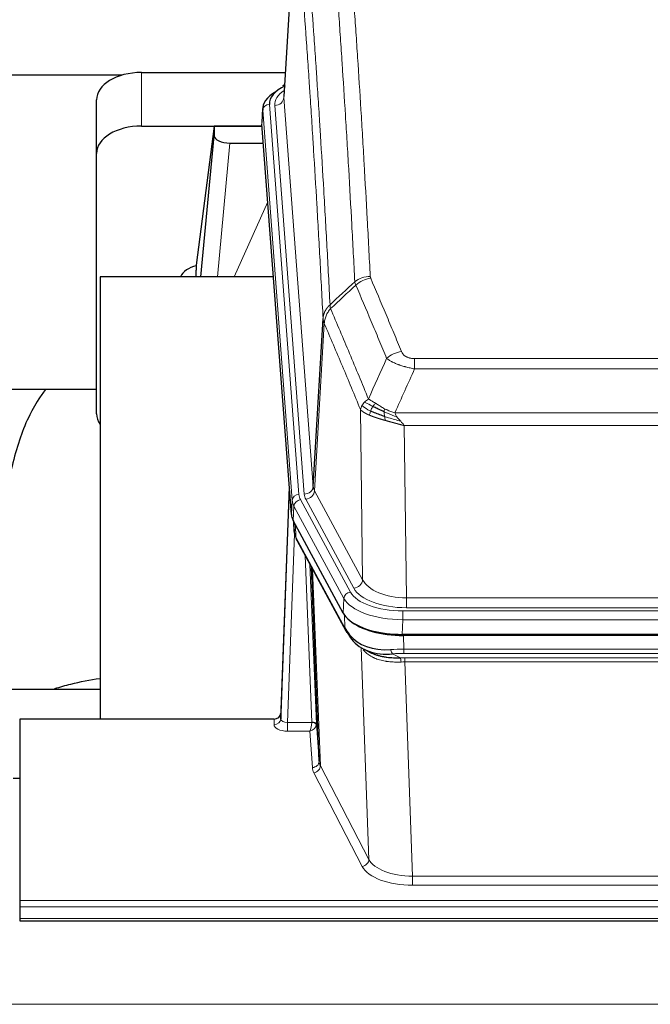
# Model space of a CAD drawing. Header units: inches. Extents: x 0 to 23760, y -13 to 16800.
# Tile 127 of 256: x 5493 to 5773, y 13694 to 14131. Entities that reach past the tile are written whole.
import ezdxf

# ---------------------------------------------------------------- set-up
doc = ezdxf.new("R2010")
doc.units = ezdxf.units.IN
doc.layers.add('1', color=7, linetype='Continuous', true_color=0xffffff)
doc.layers.add('254', color=7, linetype='Continuous', true_color=0xffffff)
doc.styles.add('latin_extended', font='simplex.shx')
doc.dimstyles.get("Standard").update_dxf_attribs({"dimtxt": 0.18, "dimasz": 0.18, "dimexe": 0.18, "dimexo": 0.0625, "dimgap": 0.09, "dimtad": 0, "dimtih": 1, "dimtoh": 1, "dimdec": 4, "dimzin": 0, "dimdsep": 46, "dimtxsty": 'Standard', "dimcen": 0.09, "dimadec": 0, "dimazin": 0, "dimtfac": 1, "dimtdec": 4, "dimtofl": 0, "dimtmove": 0, "dimatfit": 3, "dimfxl": 1, "dimtolj": 1, "dimtzin": 0, "dimarcsym": 0})

# ---------------------------------------------------------------- blocks, each defined once
blk = doc.blocks.new('_U5')
at = {"layer": '254', "color": 3, "linetype": 'Continuous', "lineweight": 13, "transparency": 16777216}
for p, q in [((8914, 13844.79), (8914, 9822.41)), ((1028.02, 13489.8), (1028.02, 9822.41)), ((1168.02, 9862.41), (8774, 9862.41))]:
    blk.add_line(p, q, dxfattribs=at)
at = {"layer": '254', "color": 3, "transparency": 16777216}
for points in [[(1168.02, 9885.74), (1168.02, 9839.07), (1028.02, 9862.41)], [(8774, 9839.07), (8774, 9885.74), (8914, 9862.41)]]:
    blk.add_solid(points, dxfattribs=at)
at = {"layer": 'Defpoints', "color": 0, "transparency": 16777216}
for p in [(8914, 13884.79), (1028.02, 13529.8), (8914, 9862.41)]:
    blk.add_point(p, dxfattribs=at)
at = {"layer": '254', "color": 2, "lineweight": 13, "transparency": 16777216, "insert": (4727.68, 10072.41), "char_height": 140, "attachment_point": 1, "style": 'latin_extended'}
blk.add_mtext('\\A1;7886', dxfattribs=at)

msp = doc.modelspace()

# ---------------------------------------------------------------- linework, layer by layer
at = {"layer": '1', "color": 2, "linetype": 'Continuous', "lineweight": 25}
for p, q in [((5615.617, 14185.9), (5610.233, 14097.061)), ((5547.055, 14107.66), (5610.877, 14107.66)), ((5538.362, 14106.455), (5371.262, 14106.455)), ((5610.545, 14102.204), (5609.601, 14101.768)), ((5527.055, 14071.684), (5527.055, 14095.486)), ((5600.854, 14091.71), (5600.473, 14085.428)), ((5547.055, 14083.858), (5600.541, 14083.858)), ((5579.365, 14083.768), (5571.317, 14021.983)), ((5600.548, 14083.768), (5579.365, 14083.768)), ((5579.365, 14083.768), (5579.365, 14079.537)), ((5613.597, 13911.191), (5600.479, 14084.645)), ((5573.454, 14016.881), (5579.365, 14079.537)), ((5586.338, 14076.317), (5601.109, 14076.317)), ((5527.055, 13956.03), (5527.055, 14071.684)), ((5571.316, 14021.976), (5571.317, 14021.983)), ((5571.316, 14021.976), (5571.316, 14019.791)), ((5605.605, 14016.88), (5528.661, 14016.88)), ((5528.661, 14016.88), (5528.661, 13820.313)), ((5623.304, 13923.713), (5627.68, 13998.389)), ((5527.015, 13966.802), (5456.679, 13966.802)), ((5612.66, 13923.572), (5608.903, 13822.934)), ((5608.892, 13820.397), (5612.58, 13919.179)), ((5636.636, 13867.399), (5614.381, 13908.614)), ((5614.509, 13908.377), (5614.872, 13903.575)), ((5614.866, 13903.688), (5614.695, 13908.032)), ((5614.866, 13903.688), (5614.872, 13903.575)), ((5616.01, 13899.779), (5637.757, 13859.504)), ((5625.917, 13801.568), (5622.489, 13887.779)), ((5879.204, 13857.961), (5662.798, 13857.961)), ((5878.613, 13857.479), (5663.389, 13857.479)), ((5645.899, 13851.327), (5648.642, 13849.941)), ((5456.664, 13833.652), (5528.661, 13833.652)), ((5608.903, 13822.934), (5608.892, 13820.397)), ((5493.001, 13820.312), (5493.001, 13739.677)), ((5605.904, 13820.312), (5493.001, 13820.312)), ((5624.688, 13818.186), (5625.917, 13801.568)), ((5490.001, 13794.114), (5493.001, 13794.114)), ((5493.001, 13739.677), (5493.001, 13736.943)), ((5493.001, 13736.943), (5493.001, 13731.695)), ((5493.001, 13731.695), (5493.001, 13730.68)), ((5493.001, 13730.68), (6050.001, 13730.68))]:
    msp.add_line(p, q, dxfattribs=at)
at = {"layer": '1', "color": 110, "linetype": 'Continuous', "lineweight": 13}
for p, q in [((5615.485, 14183.075), (5610.237, 14096.486)), ((5547.055, 14083.858), (5547.055, 14107.66)), ((5610.237, 14096.486), (5623.304, 13923.713)), ((5600.86, 14090.924), (5600.479, 14084.645)), ((5613.97, 13917.564), (5600.86, 14090.924)), ((5603.854, 14093.494), (5616.964, 13920.134)), ((5606.245, 14093.059), (5619.312, 13920.286)), ((5586.338, 14076.317), (5580.731, 14016.881)), ((5588.143, 14016.881), (5603.084, 14050.196)), ((5628.237, 13996.055), (5623.885, 13921.803)), ((5668.33, 13980.508), (5873.672, 13980.508)), ((5668.33, 13975.945), (5668.33, 13980.508)), ((5873.672, 13975.945), (5668.33, 13975.945)), ((5645.237, 13882.26), (5644.279, 13957.911)), ((5659.598, 13956.465), (5882.404, 13956.465)), ((5878.291, 13950.721), (5663.711, 13950.721)), ((5663.711, 13950.721), (5664.68, 13874.225)), ((5623.885, 13921.803), (5645.237, 13882.26)), ((5613.597, 13911.191), (5613.97, 13917.564)), ((5614.755, 13914.986), (5614.381, 13908.614)), ((5636.929, 13873.921), (5614.755, 13914.986)), ((5617.662, 13917.843), (5639.836, 13876.777)), ((5641.361, 13878.452), (5620.009, 13917.995)), ((5614.512, 13908.372), (5614.866, 13903.688)), ((5615.433, 13906.667), (5615.651, 13901.109)), ((5615.016, 13902.717), (5611.885, 13818.865)), ((5615.651, 13901.109), (5637.398, 13860.834)), ((5622.691, 13818.952), (5619.668, 13893.004)), ((5621.795, 13889.064), (5624.688, 13818.186)), ((5623.035, 13886.769), (5626.502, 13799.558)), ((5636.636, 13867.399), (5636.929, 13873.921)), ((5664.68, 13874.225), (5877.323, 13874.225)), ((5664.68, 13869.811), (5664.68, 13874.225)), ((5637.398, 13860.834), (5637.222, 13866.469)), ((5663.091, 13868.387), (5878.911, 13868.387)), ((5663.091, 13864.482), (5663.091, 13868.387)), ((5877.323, 13869.811), (5664.68, 13869.811)), ((5663.091, 13864.482), (5662.798, 13857.961)), ((5878.911, 13864.482), (5663.091, 13864.482)), ((5663.389, 13857.479), (5663.58, 13851.388)), ((5647.987, 13757.943), (5644.552, 13852.083)), ((5658.556, 13849.294), (5662.01, 13847.549)), ((5663.58, 13851.388), (5878.422, 13851.388)), ((5663.58, 13849.523), (5663.58, 13851.388)), ((5878.422, 13849.523), (5663.58, 13849.523)), ((5663.922, 13845.715), (5663.922, 13847.58)), ((5663.922, 13847.58), (5878.08, 13847.58)), ((5663.922, 13845.715), (5667.396, 13750.539)), ((5878.08, 13845.715), (5663.922, 13845.715)), ((5605.894, 13817.864), (5605.904, 13820.312)), ((5611.885, 13818.865), (5611.885, 13814.95)), ((5611.885, 13818.865), (5622.69, 13818.865)), ((5611.885, 13814.95), (5621.727, 13814.95)), ((5622.92, 13798.801), (5621.727, 13814.95)), ((5645.079, 13754.88), (5623.594, 13796.495)), ((5626.502, 13799.558), (5647.987, 13757.943)), ((5667.396, 13750.539), (5874.606, 13750.539)), ((5667.396, 13750.539), (5667.396, 13746.438)), ((5874.606, 13746.438), (5667.396, 13746.438)), ((5493.001, 13739.677), (6050.001, 13739.677)), ((5493.001, 13736.943), (6050.001, 13736.943)), ((5493.001, 13731.695), (6050.001, 13731.695)), ((2938.501, 13693.566), (7695.501, 13693.566))]:
    msp.add_line(p, q, dxfattribs=at)
at = {"layer": '1', "color": 2, "linetype": 'Continuous', "lineweight": 25}
for centre, major_axis, ratio, start_param, end_param in [((5547.055, 14095.486), (-20, 0), 0.608706, 4.712389, 6.2831853), ((5627.873, 14091.207), (-27.03, 0.194), 0.4633579, 5.618257, 6.3212481), ((5627.873, 14093.868), (-24.034, 0.016), 0.461198, 5.4992389, 6.318352), ((5610.859, 14099.044), (1.258, -2.724), 0.6272114, 2.6666598, 3.1415983), ((5547.055, 14071.684), (-20, 0), 0.608706, 4.712389, 6.2831853), ((5586.392, 14079.562), (7.027, 0.031), 0.4617281, 3.1395348, 4.7027345), ((5574.195, 14014.802), (-10.208, 0), 0.7029015, 4.9983373, 5.9892938), ((5574.195, 13823.411), (-10.152, 515.131), 0.0020796, 5.0973621, 5.1034662), ((5547.055, 13956.03), (-20, 0), 0.608706, 0, 0.4035719), ((5640.617, 13911.63), (27.037, 0.006), 0.4611335, 3.1763491, 3.3855005), ((5642.661, 13883.9), (-27.174, 22.247), 0.2659531, 0.2482946, 0.2802748), ((5641.51, 13913.176), (26.161, 11.46), 0.4493681, 3.0159633, 3.1613144), ((5619.364, 13902), (3.584, 1.776), 0.8816114, 2.7716102, 3.1419462), ((5662.856, 13870.445), (27.023, 0.034), 0.4619935, 3.3853572, 3.670307), ((5663.415, 13869.954), (27.01, 0.015), 0.4618579, 3.6271853, 4.7111791), ((5662.856, 13870.445), (27.023, 0.034), 0.4619935, 3.670307, 4.7096668), ((5664.23, 13843.954), (-27.355, 20.182), 0.1876908, 0.3765826, 0.5974134), ((5641.277, 13861.404), (3.52, 1.9), 0.8606628, 3.1415888, 3.5094104), ((5661.534, 13841.092), (-23.434, 19.972), 0.1471226, 0.3626514, 0.5834823), ((5643.054, 13858.722), (3.195, 2.407), 0.6715965, 2.6043549, 3.391291), ((5663.327, 13872.772), (25.329, 12.681), 0.6929209, 3.2824386, 4.1662755), ((5663.327, 13872.772), (23.359, 16.381), 0.7286412, 3.1732971, 4.057134), ((5641.155, 13851.232), (-3.388, -2.127), 0.8041825, 3.1410453, 3.3164277), ((5605.904, 13823.025), (3, 0.002), 0.9042699, 4.7116987, 6.2488686)]:
    msp.add_ellipse(centre, major_axis=major_axis, ratio=ratio, start_param=start_param, end_param=end_param, dxfattribs=at)
at = {"layer": '1', "color": 110, "linetype": 'Continuous', "lineweight": 13}
for centre, major_axis, ratio, start_param, end_param in [((5630.265, 14093.433), (-24.034, 0.016), 0.461198, 5.6862399, 6.318352), ((5606.245, 14096.607), (3.989, 0.302), 0.8864705, 4.6454478, 6.1638843), ((5603.854, 14090.833), (2.991, 0.226), 0.8864705, 1.5038552, 3.0222916), ((5648.634, 14008.76), (-9.987, -0.512), 0.8285973, 4.6699673, 5.4273767), ((5648.822, 14007.968), (-9.188, -3.948), 0.8056434, 4.3791539, 5.1247913), ((5662.483, 13975.506), (-9.245, -3.812), 0.7933159, 4.3962573, 5.1392153), ((5619.312, 13923.834), (3.989, 0.302), 0.8864705, 4.6454478, 6.1638843), ((5643.33, 13924.224), (20.038, 0.241), 0.4621297, 3.1708089, 3.3799603), ((5612.58, 13917.026), (0.214, 6.443), 0.0117452, 0.5090713, 1.2305416), ((5615.579, 13919.088), (2.998, -0.112), 0.4302668, 3.1576572, 3.7226285), ((5616.964, 13917.473), (2.991, 0.226), 0.8864705, 1.5038552, 3.0222916), ((5640.983, 13920.524), (24.033, 0.005), 0.4611335, 3.1763491, 3.3855005), ((5643.33, 13920.676), (24.033, 0.005), 0.4611335, 3.1763491, 3.3855005), ((5620.009, 13921.543), (3.52, 1.9), 0.8606628, 4.2773553, 5.7957917), ((5640.983, 13917.863), (-27.028, 0.171), 0.4605352, 0.0378207, 0.2469722), ((5617.662, 13915.181), (2.64, 1.425), 0.8606628, 1.1357626, 2.6541991), ((5642.66, 13883.9), (-27.538, 20.422), 0.1820491, 0.3394773, 0.3714577), ((5619.53, 13901.679), (3.52, 1.9), 0.8606628, 2.7414655, 3.1415888), ((5641.361, 13882), (3.52, 1.9), 0.8606628, 4.2773553, 5.7957917), ((5664.6, 13884.832), (-20.002, 0.126), 0.5302672, 0.2567917, 1.5781041), ((5639.836, 13874.116), (2.64, 1.425), 0.8606628, 1.1357626, 2.6541991), ((5663.142, 13879.485), (24.02, 0.03), 0.4619935, 3.3853572, 4.7096668), ((5664.6, 13881.284), (-24.002, 0.049), 0.477994, 0.2537759, 1.5750883), ((5663.142, 13876.824), (-27.018, 0.111), 0.4567867, 0.246464, 1.5707737), ((5641.277, 13861.404), (3.52, 1.9), 0.8606628, 2.7414655, 3.1415888), ((5664.23, 13843.954), (-27.015, 0.091), 0.2751837, 4.7373543, 4.9581852), ((5658.556, 13853.13), (-0.368, 3.983), 0.2964475, 2.0527062, 2.8396422), ((5664.23, 13840.119), (-23.017, 0.318), 0.4083138, 4.7462544, 4.9670852), ((5664.712, 13837.768), (-24.025, 0.387), 0.4081206, 4.7518286, 4.8316761), ((5662.01, 13843.714), (0.131, -3.998), 0.1099517, 2.0830946, 2.8518059), ((5664.712, 13833.933), (-20.023, 0.877), 0.5868265, 4.777515, 4.8573626), ((5605.894, 13820.488), (-3, 0.013), 0.8746179, 1.5745081, 3.1116779), ((5611.897, 13820.488), (3.004, 0.138), 0.5390598, 3.1127167, 4.683513), ((5621.727, 13817.574), (0.506, 2.997), 0.2740591, 3.694004, 5.2037138), ((5621.691, 13818.92), (-1.001, 0.011), 0.903668, 3.0924533, 3.1882188), ((5622.69, 13818.004), (1.996, -0.13), 0.4297663, 0.0674602, 1.5988341), ((5622.691, 13818.091), (1.998, 0.082), 0.4302193, 0.0160628, 1.553239), ((5621.691, 13818.059), (2.996, 0.15), 0.884215, 6.1784613, 6.2742268), ((5611.897, 13817.864), (6.003, 0.008), 0.4854373, 3.1388974, 4.7096937), ((5621.727, 13817.574), (2.669, 1.608), 0.8008031, 4.262859, 5.7725688), ((5622.92, 13801.425), (-2.992, -0.221), 0.8740585, 1.5062672, 3.1117425), ((5645.92, 13801.823), (-20.016, 0.121), 0.4848834, 0.0387668, 0.248091), ((5645.92, 13799.199), (-23.014, 0.002), 0.4845187, 0.0358431, 0.2451673), ((5623.594, 13799.118), (-2.666, -1.376), 0.8484453, 1.1579292, 2.76165), ((5645.079, 13757.504), (-2.666, -1.376), 0.8484453, 1.1579292, 2.76165), ((5667.402, 13760.213), (-20.013, 0.104), 0.483363, 0.2476114, 1.5729934), ((5667.402, 13757.589), (23.012, 0.004), 0.4845836, 3.3866449, 4.7120269)]:
    msp.add_ellipse(centre, major_axis=major_axis, ratio=ratio, start_param=start_param, end_param=end_param, dxfattribs=at)
for points, knots in [([(5636.676, 14199.701), (5637.233, 14193.081), (5638.334, 14179.591), (5639.941, 14158.606), (5640.984, 14144.117), (5641.754, 14133.063), (5642.137, 14127.488), (5642.515, 14121.844), (5642.766, 14118.066), (5642.892, 14116.168), (5643.515, 14106.644), (5644.006, 14098.902), (5644.732, 14087.107), (5644.972, 14083.146), (5645.447, 14075.163), (5645.683, 14071.142), (5646.385, 14058.989), (5647.306, 14042.547), (5648.196, 14025.628), (5648.634, 14017.049)], [0, 0, 0, 0, 0.125, 0.25, 0.375, 0.375, 0.4375, 0.46875, 0.46875, 0.5, 0.5, 0.625, 0.625, 0.6875, 0.6875, 0.75, 0.75, 0.875, 1, 1, 1, 1]), ([(5641.767, 14014.673), (5641.328, 14023.242), (5640.437, 14040.14), (5639.515, 14056.563), (5638.812, 14068.702), (5638.576, 14072.718), (5638.099, 14080.691), (5637.859, 14084.648), (5637.133, 14096.43), (5636.641, 14104.162), (5636.017, 14113.676), (5635.891, 14115.57), (5635.64, 14119.345), (5635.261, 14124.982), (5634.878, 14130.55), (5634.106, 14141.592), (5633.062, 14156.064), (5631.453, 14177.024), (5630.351, 14190.499), (5629.792, 14197.111)], [0, 0, 0, 0, 0.125, 0.25, 0.25, 0.3125, 0.3125, 0.375, 0.375, 0.5, 0.5, 0.53125, 0.53125, 0.5625, 0.625, 0.625, 0.75, 0.875, 1, 1, 1, 1]), ([(5618.541, 14189.691), (5619.112, 14183), (5620.24, 14169.357), (5621.885, 14148.116), (5622.951, 14133.437), (5623.74, 14122.233), (5624.131, 14116.583), (5624.582, 14109.906), (5624.775, 14107.026), (5624.903, 14105.102), (5624.967, 14104.138), (5625.286, 14099.308), (5625.665, 14093.465), (5626.103, 14086.564), (5626.29, 14083.589), (5626.414, 14081.602), (5626.476, 14080.607), (5627.032, 14071.629), (5628.005, 14055.421), (5629.415, 14030.369), (5630.324, 14013.173), (5630.77, 14004.451)], [0, 0, 0, 0, 0.125, 0.25, 0.375, 0.375, 0.4375, 0.46875, 0.484375, 0.484375, 0.5, 0.5, 0.5625, 0.59375, 0.609375, 0.609375, 0.625, 0.625, 0.75, 0.875, 1, 1, 1, 1]), ([(5627.68, 13998.389), (5627.236, 14007.083), (5626.33, 14024.225), (5624.923, 14049.199), (5623.953, 14065.357), (5623.398, 14074.308), (5623.336, 14075.3), (5623.213, 14077.281), (5623.027, 14080.247), (5622.59, 14087.127), (5622.211, 14092.952), (5621.893, 14097.768), (5621.83, 14098.729), (5621.702, 14100.647), (5621.51, 14103.518), (5621.06, 14110.176), (5620.67, 14115.81), (5619.884, 14126.98), (5618.82, 14141.617), (5617.179, 14162.798), (5616.055, 14176.402), (5615.485, 14183.075)], [0, 0, 0, 0, 0.125, 0.25, 0.375, 0.375, 0.390625, 0.390625, 0.40625, 0.4375, 0.5, 0.5, 0.515625, 0.515625, 0.53125, 0.5625, 0.625, 0.625, 0.75, 0.875, 1, 1, 1, 1]), ([(5648.822, 14016.254), (5648.766, 14016.385), (5648.722, 14016.517), (5648.66, 14016.782), (5648.641, 14016.915), (5648.634, 14017.049)], [0, 0, 0, 0, 0.5, 0.5, 1, 1, 1, 1]), ([(5648.822, 14016.254), (5651.107, 14010.914), (5653.388, 14005.527), (5656.804, 13997.379), (5657.941, 13994.651), (5660.214, 13989.174), (5661.349, 13986.424), (5662.483, 13983.662)], [0, 0, 0, 0, 0.5, 0.5, 0.75, 0.75, 1, 1, 1, 1]), ([(5655.903, 13980.605), (5654.767, 13983.363), (5653.631, 13986.111), (5651.356, 13991.584), (5650.217, 13994.309), (5646.797, 14002.45), (5644.513, 14007.831), (5642.225, 14013.168)], [0, 0, 0, 0, 0.25, 0.25, 0.5, 0.5, 1, 1, 1, 1]), ([(5627.68, 13998.389), (5627.681, 13998.404), (5627.683, 13998.434), (5627.686, 13998.479), (5627.689, 13998.524), (5627.693, 13998.568), (5627.697, 13998.613), (5627.701, 13998.658), (5627.705, 13998.703), (5627.71, 13998.747), (5627.715, 13998.792), (5627.72, 13998.837), (5627.725, 13998.882), (5627.731, 13998.926), (5627.737, 13998.971), (5627.743, 13999.016), (5627.749, 13999.06), (5627.756, 13999.105), (5627.762, 13999.149), (5627.77, 13999.194), (5627.777, 13999.238), (5627.785, 13999.283), (5627.792, 13999.327), (5627.801, 13999.372), (5627.809, 13999.416), (5627.818, 13999.46), (5627.826, 13999.505), (5627.836, 13999.549), (5627.845, 13999.593), (5627.855, 13999.637), (5627.864, 13999.681), (5627.875, 13999.725), (5627.885, 13999.769), (5627.896, 13999.814), (5627.906, 13999.857), (5627.918, 13999.901), (5627.929, 13999.945), (5627.941, 13999.989), (5627.952, 14000.033), (5627.965, 14000.077), (5627.977, 14000.12), (5627.989, 14000.164), (5628.002, 14000.208), (5628.015, 14000.251), (5628.029, 14000.295), (5628.042, 14000.338), (5628.056, 14000.381), (5628.07, 14000.425), (5628.085, 14000.468), (5628.099, 14000.511), (5628.114, 14000.554), (5628.129, 14000.597), (5628.144, 14000.64), (5628.16, 14000.683), (5628.176, 14000.726), (5628.192, 14000.769), (5628.208, 14000.812), (5628.225, 14000.854), (5628.241, 14000.897), (5628.258, 14000.94), (5628.276, 14000.982), (5628.293, 14001.024), (5628.311, 14001.067), (5628.329, 14001.109), (5628.347, 14001.151), (5628.365, 14001.193), (5628.384, 14001.235), (5628.403, 14001.277), (5628.422, 14001.319), (5628.441, 14001.361), (5628.461, 14001.403), (5628.481, 14001.444), (5628.501, 14001.486), (5628.521, 14001.527), (5628.542, 14001.569), (5628.563, 14001.61), (5628.59, 14001.663), (5628.623, 14001.728), (5628.664, 14001.805), (5628.706, 14001.882), (5628.748, 14001.958), (5628.792, 14002.034), (5628.836, 14002.109), (5628.88, 14002.184), (5628.926, 14002.259), (5628.972, 14002.334), (5629.019, 14002.408), (5629.067, 14002.482), (5629.116, 14002.556), (5629.165, 14002.629), (5629.216, 14002.702), (5629.267, 14002.774), (5629.318, 14002.846), (5629.371, 14002.918), (5629.424, 14002.989), (5629.478, 14003.06), (5629.532, 14003.131), (5629.588, 14003.201), (5629.644, 14003.271), (5629.701, 14003.34), (5629.758, 14003.409), (5629.816, 14003.478), (5629.875, 14003.546), (5629.935, 14003.613), (5629.995, 14003.681), (5630.056, 14003.747), (5630.118, 14003.814), (5630.18, 14003.88), (5630.243, 14003.945), (5630.306, 14004.01), (5630.371, 14004.074), (5630.436, 14004.138), (5630.501, 14004.202), (5630.567, 14004.265), (5630.634, 14004.327), (5630.702, 14004.389), (5630.747, 14004.43), (5630.77, 14004.451)], [0, 0, 0, 0, 0.0066687, 0.0133374, 0.0200061, 0.0266746, 0.0333432, 0.0400116, 0.0466801, 0.0533484, 0.0600168, 0.066685, 0.0733532, 0.0800214, 0.0866895, 0.0933575, 0.1000255, 0.1066935, 0.1133614, 0.1200292, 0.126697, 0.1333647, 0.1400324, 0.1467001, 0.1533676, 0.1600352, 0.1667026, 0.1733701, 0.1800374, 0.1867047, 0.193372, 0.2000392, 0.2067064, 0.2133735, 0.2200405, 0.2267075, 0.2333745, 0.2400414, 0.2467082, 0.253375, 0.2600418, 0.2667085, 0.2733751, 0.2800417, 0.2867082, 0.2933747, 0.3000412, 0.3067075, 0.3133739, 0.3200401, 0.3267064, 0.3333725, 0.3400387, 0.3467047, 0.3533708, 0.3600367, 0.3667026, 0.3733685, 0.3800343, 0.3867001, 0.3933658, 0.4000315, 0.4066971, 0.4133626, 0.4200281, 0.4266936, 0.433359, 0.4400243, 0.4466896, 0.4533549, 0.4600201, 0.4666852, 0.4733503, 0.4800154, 0.4866804, 0.4933453, 0.5000102, 0.5125098, 0.5250093, 0.5375088, 0.5500082, 0.5625077, 0.5750071, 0.5875066, 0.600006, 0.6125054, 0.6250049, 0.6375043, 0.6500037, 0.6625032, 0.6750026, 0.6875021, 0.7000016, 0.7125011, 0.7250006, 0.7375001, 0.7499997, 0.7624993, 0.7749989, 0.7874985, 0.7999982, 0.812498, 0.8249977, 0.8374975, 0.8499974, 0.8624973, 0.8749972, 0.8874972, 0.8999973, 0.9124974, 0.9249976, 0.9374978, 0.9499981, 0.9624985, 0.9749989, 0.9874994, 1, 1, 1, 1]), ([(5628.237, 13996.055), (5628.258, 13996.639), (5628.336, 13997.226), (5628.599, 13998.393), (5628.785, 13998.972), (5629.256, 14000.103), (5629.542, 14000.656), (5630.2, 14001.72), (5630.573, 14002.231), (5630.982, 14002.714)], [0, 0, 0, 0, 0.25, 0.25, 0.5, 0.5, 0.75, 0.75, 1, 1, 1, 1]), ([(5630.982, 14002.714), (5630.907, 14003.008), (5630.864, 14003.31), (5630.806, 14003.9), (5630.791, 14004.187), (5630.77, 14004.451)], [0, 0, 0, 0, 0.5, 0.5, 1, 1, 1, 1]), ([(5630.982, 14002.714), (5633.804, 13996.158), (5636.62, 13989.534), (5640.833, 13979.495), (5642.236, 13976.131), (5645.038, 13969.369), (5646.438, 13965.972), (5647.836, 13962.557)], [0, 0, 0, 0, 0.5, 0.5, 0.75, 0.75, 1, 1, 1, 1]), ([(5628.237, 13996.055), (5628.232, 13996.068), (5628.221, 13996.093), (5628.206, 13996.131), (5628.191, 13996.17), (5628.176, 13996.21), (5628.161, 13996.25), (5628.145, 13996.29), (5628.13, 13996.332), (5628.114, 13996.373), (5628.099, 13996.416), (5628.084, 13996.459), (5628.068, 13996.503), (5628.053, 13996.547), (5628.038, 13996.592), (5628.022, 13996.638), (5628.007, 13996.684), (5627.992, 13996.731), (5627.977, 13996.778), (5627.963, 13996.826), (5627.948, 13996.875), (5627.934, 13996.925), (5627.919, 13996.975), (5627.905, 13997.025), (5627.891, 13997.076), (5627.878, 13997.128), (5627.865, 13997.181), (5627.844, 13997.265), (5627.818, 13997.377), (5627.789, 13997.514), (5627.766, 13997.641), (5627.746, 13997.759), (5627.731, 13997.866), (5627.718, 13997.963), (5627.708, 13998.05), (5627.7, 13998.127), (5627.694, 13998.194), (5627.689, 13998.251), (5627.686, 13998.298), (5627.683, 13998.335), (5627.682, 13998.362), (5627.681, 13998.379), (5627.68, 13998.387), (5627.68, 13998.389)], [0, 0, 0, 0, 0.0155037, 0.0313049, 0.0474035, 0.0637997, 0.0804935, 0.097485, 0.1147743, 0.1323613, 0.1502462, 0.1684289, 0.1869096, 0.2056883, 0.224765, 0.2441397, 0.2638126, 0.2837835, 0.3040527, 0.32462, 0.3454856, 0.3666494, 0.3881116, 0.409872, 0.4319308, 0.454288, 0.4769435, 0.4998975, 0.5635611, 0.6228928, 0.6778927, 0.7285606, 0.7748966, 0.8169007, 0.8545729, 0.8879131, 0.9169214, 0.9415977, 0.9619421, 0.9779545, 0.989635, 0.9969835, 1, 1, 1, 1]), ([(5644.279, 13957.911), (5642.948, 13961.152), (5641.616, 13964.377), (5638.948, 13970.797), (5637.613, 13973.991), (5633.602, 13983.528), (5630.922, 13989.823), (5628.237, 13996.055)], [0, 0, 0, 0, 0.25, 0.25, 0.5, 0.5, 1, 1, 1, 1]), ([(5668.33, 13975.945), (5667.995, 13976.005), (5667.662, 13976.069), (5666.999, 13976.202), (5666.67, 13976.272), (5665.695, 13976.489), (5665.057, 13976.645), (5664.354, 13976.834), (5664.276, 13976.855), (5664.121, 13976.898), (5664.043, 13976.919), (5663.812, 13976.984), (5663.659, 13977.028), (5663.205, 13977.162), (5662.61, 13977.345), (5662.037, 13977.536), (5661.616, 13977.683), (5661.407, 13977.758), (5661.202, 13977.833), (5661.065, 13977.884), (5660.998, 13977.91), (5660.392, 13978.14), (5659.884, 13978.35), (5659.165, 13978.674), (5658.932, 13978.783), (5658.594, 13978.949), (5658.483, 13979.004), (5658.264, 13979.116), (5658.157, 13979.173), (5657.63, 13979.455), (5657.241, 13979.682), (5656.527, 13980.141), (5656.2, 13980.372), (5655.903, 13980.605)], [0, 0, 0, 0, 0.0625, 0.0625, 0.125, 0.125, 0.25, 0.25, 0.265625, 0.265625, 0.28125, 0.28125, 0.3125, 0.3125, 0.375, 0.4375, 0.4375, 0.46875, 0.484375, 0.484375, 0.5, 0.5, 0.625, 0.625, 0.6875, 0.6875, 0.71875, 0.71875, 0.75, 0.75, 0.875, 0.875, 1, 1, 1, 1]), ([(5668.33, 13980.508), (5668.147, 13980.508), (5667.965, 13980.513), (5667.601, 13980.531), (5667.421, 13980.545), (5667.066, 13980.584), (5666.89, 13980.608), (5666.544, 13980.666), (5666.373, 13980.701), (5666.162, 13980.751), (5666.12, 13980.761), (5666.036, 13980.782), (5665.912, 13980.815), (5665.79, 13980.851), (5665.551, 13980.926), (5665.243, 13981.035), (5664.956, 13981.162), (5664.783, 13981.247), (5664.749, 13981.264), (5664.681, 13981.299), (5664.647, 13981.317), (5664.547, 13981.371), (5664.482, 13981.408), (5664.293, 13981.522), (5664.173, 13981.6), (5663.947, 13981.763), (5663.84, 13981.846), (5663.637, 13982.019), (5663.541, 13982.108), (5663.428, 13982.222), (5663.406, 13982.245), (5663.362, 13982.291), (5663.34, 13982.315), (5663.277, 13982.384), (5663.236, 13982.431), (5663.117, 13982.573), (5663.044, 13982.669), (5662.907, 13982.862), (5662.843, 13982.96), (5662.666, 13983.256), (5662.567, 13983.458), (5662.483, 13983.662)], [0, 0, 0, 0, 0.0625, 0.0625, 0.125, 0.125, 0.1875, 0.1875, 0.25, 0.25, 0.265625, 0.265625, 0.28125, 0.3125, 0.3125, 0.375, 0.4375, 0.4375, 0.453125, 0.453125, 0.46875, 0.46875, 0.5, 0.5, 0.5625, 0.5625, 0.625, 0.625, 0.6875, 0.6875, 0.703125, 0.703125, 0.71875, 0.71875, 0.75, 0.75, 0.8125, 0.8125, 0.875, 0.875, 1, 1, 1, 1]), ([(5644.279, 13957.911), (5644.336, 13958.196), (5644.418, 13958.484), (5644.632, 13959.057), (5644.763, 13959.342), (5644.918, 13959.624)], [0, 0, 0, 0, 0.5, 0.5, 1, 1, 1, 1]), ([(5644.918, 13959.624), (5645.075, 13959.899), (5645.254, 13960.171), (5645.659, 13960.702), (5645.883, 13960.961), (5646.129, 13961.212)], [0, 0, 0, 0, 0.5, 0.5, 1, 1, 1, 1]), ([(5648.801, 13957.208), (5648.366, 13957.412), (5647.956, 13957.616), (5646.426, 13958.431), (5645.531, 13959.04), (5644.918, 13959.624)], [0, 0, 0, 0, 0.25, 0.25, 1, 1, 1, 1]), ([(5646.129, 13961.212), (5646.375, 13961.456), (5646.641, 13961.692), (5647.211, 13962.141), (5647.515, 13962.355), (5647.836, 13962.557)], [0, 0, 0, 0, 0.5, 0.5, 1, 1, 1, 1]), ([(5649.787, 13959.281), (5649.415, 13959.469), (5649.059, 13959.651), (5647.698, 13960.357), (5646.827, 13960.829), (5646.129, 13961.212)], [0, 0, 0, 0, 0.25, 0.25, 1, 1, 1, 1]), ([(5651.011, 13960.661), (5650.712, 13960.855), (5650.422, 13961.043), (5649.295, 13961.764), (5648.529, 13962.229), (5647.836, 13962.557)], [0, 0, 0, 0, 0.25, 0.25, 1, 1, 1, 1]), ([(5648.801, 13957.208), (5648.832, 13957.296), (5648.864, 13957.385), (5648.999, 13957.743), (5649.112, 13958.013), (5649.361, 13958.542), (5649.497, 13958.8), (5649.689, 13959.124), (5649.737, 13959.204), (5649.787, 13959.281)], [0, 0, 0, 0, 0.125, 0.125, 0.5, 0.5, 0.875, 0.875, 1, 1, 1, 1]), ([(5649.787, 13959.281), (5649.885, 13959.436), (5649.987, 13959.584), (5650.244, 13959.928), (5650.401, 13960.112), (5650.712, 13960.428), (5650.865, 13960.559), (5651.011, 13960.661)], [0, 0, 0, 0, 0.25, 0.25, 0.625, 0.625, 1, 1, 1, 1]), ([(5654.98, 13958.253), (5654.8, 13958.349), (5654.622, 13958.447), (5653.914, 13958.841), (5653.4, 13959.148), (5652.406, 13959.762), (5651.926, 13960.069), (5651.312, 13960.466), (5651.16, 13960.564), (5651.011, 13960.661)], [0, 0, 0, 0, 0.125, 0.125, 0.5, 0.5, 0.875, 0.875, 1, 1, 1, 1]), ([(5654.83, 13956.884), (5654.828, 13957.039), (5654.83, 13957.187), (5654.843, 13957.53), (5654.859, 13957.714), (5654.908, 13958.026), (5654.94, 13958.156), (5654.98, 13958.253)], [0, 0, 0, 0, 0.25, 0.25, 0.625, 0.625, 1, 1, 1, 1]), ([(5659.598, 13956.465), (5658.378, 13956.731), (5657.202, 13957.173), (5655.708, 13957.876), (5655.341, 13958.062), (5654.98, 13958.253)], [0, 0, 0, 0, 0.75, 0.75, 1, 1, 1, 1]), ([(5648.311, 13955.362), (5648.299, 13955.367), (5648.276, 13955.377), (5648.241, 13955.392), (5648.206, 13955.407), (5648.17, 13955.422), (5648.134, 13955.438), (5648.097, 13955.454), (5648.06, 13955.47), (5648.023, 13955.486), (5647.985, 13955.502), (5647.947, 13955.519), (5647.909, 13955.536), (5647.87, 13955.553), (5647.831, 13955.57), (5647.791, 13955.588), (5647.751, 13955.606), (5647.711, 13955.624), (5647.671, 13955.642), (5647.63, 13955.661), (5647.589, 13955.68), (5647.548, 13955.698), (5647.506, 13955.718), (5647.464, 13955.737), (5647.422, 13955.757), (5647.38, 13955.777), (5647.337, 13955.797), (5647.294, 13955.817), (5647.251, 13955.838), (5647.207, 13955.859), (5647.164, 13955.88), (5647.12, 13955.902), (5647.076, 13955.923), (5647.032, 13955.945), (5646.987, 13955.967), (5646.942, 13955.99), (5646.898, 13956.013), (5646.853, 13956.036), (5646.808, 13956.059), (5646.762, 13956.082), (5646.717, 13956.106), (5646.671, 13956.13), (5646.626, 13956.154), (5646.58, 13956.178), (5646.534, 13956.203), (5646.488, 13956.228), (5646.442, 13956.253), (5646.396, 13956.279), (5646.35, 13956.305), (5646.304, 13956.331), (5646.258, 13956.357), (5646.211, 13956.384), (5646.165, 13956.411), (5646.119, 13956.438), (5646.073, 13956.465), (5646.026, 13956.493), (5645.98, 13956.521), (5645.934, 13956.549), (5645.888, 13956.578), (5645.842, 13956.606), (5645.796, 13956.635), (5645.75, 13956.665), (5645.705, 13956.694), (5645.659, 13956.724), (5645.614, 13956.754), (5645.568, 13956.785), (5645.523, 13956.815), (5645.478, 13956.846), (5645.433, 13956.878), (5645.389, 13956.909), (5645.344, 13956.941), (5645.3, 13956.973), (5645.256, 13957.006), (5645.213, 13957.039), (5645.169, 13957.072), (5645.126, 13957.105), (5645.083, 13957.138), (5645.041, 13957.172), (5644.999, 13957.206), (5644.957, 13957.241), (5644.915, 13957.276), (5644.874, 13957.311), (5644.833, 13957.346), (5644.793, 13957.382), (5644.753, 13957.417), (5644.714, 13957.454), (5644.675, 13957.49), (5644.636, 13957.527), (5644.598, 13957.564), (5644.56, 13957.601), (5644.523, 13957.639), (5644.486, 13957.677), (5644.45, 13957.715), (5644.415, 13957.754), (5644.38, 13957.793), (5644.346, 13957.832), (5644.312, 13957.871), (5644.29, 13957.898), (5644.279, 13957.911)], [0, 0, 0, 0, 0.0060657, 0.012223, 0.0184718, 0.0248123, 0.0312443, 0.0377679, 0.0443831, 0.0510899, 0.0578883, 0.0647782, 0.0717598, 0.0788329, 0.0859977, 0.093254, 0.1006019, 0.1080414, 0.1155725, 0.1231952, 0.1309095, 0.1387154, 0.1466129, 0.1546019, 0.1626826, 0.1708549, 0.1791188, 0.1874742, 0.1959213, 0.20446, 0.2130903, 0.2218121, 0.2306256, 0.2395307, 0.2485274, 0.2576156, 0.2667955, 0.276067, 0.2854301, 0.2948848, 0.3044311, 0.314069, 0.3237985, 0.3336196, 0.3435324, 0.3535367, 0.3636326, 0.3738202, 0.3840993, 0.3944701, 0.4049324, 0.4154864, 0.426132, 0.4368691, 0.4476979, 0.4586183, 0.4696303, 0.480734, 0.4919292, 0.503216, 0.5145945, 0.5260645, 0.5376262, 0.5492795, 0.5610244, 0.5728609, 0.584789, 0.5968087, 0.60892, 0.621123, 0.6334175, 0.6458037, 0.6582815, 0.6708509, 0.6835119, 0.6962645, 0.7091087, 0.7220445, 0.735072, 0.748191, 0.7614017, 0.774704, 0.7880979, 0.8015834, 0.8151605, 0.8288293, 0.8425896, 0.8564416, 0.8703852, 0.8844204, 0.8985472, 0.9127656, 0.9270756, 0.9414773, 0.9559705, 0.9705554, 0.9852319, 1, 1, 1, 1]), ([(5648.311, 13955.362), (5648.347, 13955.543), (5648.389, 13955.748), (5648.494, 13956.194), (5648.557, 13956.435), (5648.683, 13956.857), (5648.739, 13957.031), (5648.801, 13957.208)], [0, 0, 0, 0, 0.375, 0.375, 0.75, 0.75, 1, 1, 1, 1]), ([(5655.314, 13953.031), (5655.292, 13953.037), (5655.248, 13953.049), (5655.182, 13953.068), (5655.116, 13953.087), (5655.05, 13953.106), (5654.984, 13953.125), (5654.917, 13953.144), (5654.851, 13953.163), (5654.785, 13953.182), (5654.719, 13953.201), (5654.652, 13953.22), (5654.586, 13953.239), (5654.519, 13953.258), (5654.453, 13953.277), (5654.386, 13953.297), (5654.319, 13953.316), (5654.253, 13953.336), (5654.186, 13953.355), (5654.119, 13953.375), (5654.052, 13953.394), (5653.986, 13953.414), (5653.919, 13953.434), (5653.852, 13953.453), (5653.785, 13953.473), (5653.718, 13953.493), (5653.651, 13953.513), (5653.584, 13953.533), (5653.517, 13953.553), (5653.45, 13953.573), (5653.383, 13953.593), (5653.316, 13953.613), (5653.249, 13953.634), (5653.182, 13953.654), (5653.114, 13953.674), (5653.047, 13953.695), (5652.98, 13953.715), (5652.913, 13953.736), (5652.846, 13953.756), (5652.779, 13953.777), (5652.712, 13953.798), (5652.645, 13953.819), (5652.578, 13953.839), (5652.511, 13953.86), (5652.444, 13953.881), (5652.377, 13953.902), (5652.31, 13953.923), (5652.243, 13953.945), (5652.176, 13953.966), (5652.109, 13953.987), (5652.042, 13954.008), (5651.975, 13954.03), (5651.908, 13954.051), (5651.841, 13954.073), (5651.775, 13954.094), (5651.708, 13954.116), (5651.641, 13954.138), (5651.575, 13954.16), (5651.508, 13954.182), (5651.442, 13954.203), (5651.375, 13954.225), (5651.309, 13954.247), (5651.242, 13954.27), (5651.176, 13954.292), (5651.11, 13954.314), (5651.044, 13954.336), (5650.978, 13954.359), (5650.912, 13954.381), (5650.846, 13954.404), (5650.78, 13954.426), (5650.715, 13954.449), (5650.649, 13954.472), (5650.583, 13954.494), (5650.518, 13954.517), (5650.453, 13954.54), (5650.387, 13954.563), (5650.322, 13954.586), (5650.257, 13954.609), (5650.192, 13954.633), (5650.128, 13954.656), (5650.063, 13954.679), (5649.998, 13954.703), (5649.934, 13954.726), (5649.869, 13954.75), (5649.805, 13954.773), (5649.741, 13954.797), (5649.677, 13954.821), (5649.613, 13954.845), (5649.55, 13954.869), (5649.486, 13954.893), (5649.423, 13954.917), (5649.36, 13954.941), (5649.297, 13954.965), (5649.234, 13954.989), (5649.171, 13955.014), (5649.108, 13955.038), (5649.046, 13955.063), (5648.984, 13955.087), (5648.921, 13955.112), (5648.86, 13955.137), (5648.798, 13955.161), (5648.736, 13955.186), (5648.675, 13955.211), (5648.614, 13955.236), (5648.553, 13955.261), (5648.492, 13955.287), (5648.431, 13955.312), (5648.371, 13955.337), (5648.331, 13955.354), (5648.311, 13955.362)], [0, 0, 0, 0, 0.0082024, 0.0164263, 0.0246716, 0.0329384, 0.0412265, 0.0495362, 0.0578672, 0.0662198, 0.0745938, 0.0829892, 0.0914062, 0.0998446, 0.1083045, 0.1167859, 0.1252887, 0.1338131, 0.1423589, 0.1509263, 0.1595151, 0.1681255, 0.1767574, 0.1854108, 0.1940858, 0.2027822, 0.2115002, 0.2202398, 0.2290008, 0.2377835, 0.2465876, 0.2554134, 0.2642606, 0.2731295, 0.2820199, 0.2909319, 0.2998654, 0.3088206, 0.3177973, 0.3267956, 0.3358154, 0.3448569, 0.35392, 0.3630047, 0.3721109, 0.3812388, 0.3903883, 0.3995594, 0.4087522, 0.4179665, 0.4272025, 0.4364601, 0.4457393, 0.4550402, 0.4643627, 0.4737069, 0.4830727, 0.4924601, 0.5018692, 0.5113, 0.5207524, 0.5302265, 0.5397222, 0.5492397, 0.5587788, 0.5683395, 0.577922, 0.5875261, 0.5971519, 0.6067994, 0.6164686, 0.6261595, 0.6358721, 0.6456064, 0.6553624, 0.6651401, 0.6749395, 0.6847606, 0.6946034, 0.704468, 0.7143542, 0.7242622, 0.734192, 0.7441434, 0.7541166, 0.7641115, 0.7741282, 0.7841666, 0.7942268, 0.8043087, 0.8144123, 0.8245377, 0.8346848, 0.8448538, 0.8550444, 0.8652568, 0.875491, 0.885747, 0.8960247, 0.9063242, 0.9166455, 0.9269886, 0.9373534, 0.9477401, 0.9581485, 0.9685787, 0.9790306, 0.9895044, 1, 1, 1, 1]), ([(5660.469, 13954.566), (5659.059, 13955.089), (5657.622, 13955.672), (5655.752, 13956.476), (5655.288, 13956.68), (5654.83, 13956.884)], [0, 0, 0, 0, 0.75, 0.75, 1, 1, 1, 1]), ([(5654.999, 13954.824), (5654.987, 13954.911), (5654.975, 13954.999), (5654.931, 13955.352), (5654.902, 13955.62), (5654.858, 13956.146), (5654.843, 13956.403), (5654.833, 13956.727), (5654.831, 13956.807), (5654.83, 13956.884)], [0, 0, 0, 0, 0.125, 0.125, 0.5, 0.5, 0.875, 0.875, 1, 1, 1, 1]), ([(5655.314, 13953.031), (5655.28, 13953.202), (5655.241, 13953.399), (5655.159, 13953.83), (5655.116, 13954.065), (5655.049, 13954.479), (5655.023, 13954.65), (5654.999, 13954.824)], [0, 0, 0, 0, 0.375, 0.375, 0.75, 0.75, 1, 1, 1, 1]), ([(5662.14, 13952.669), (5660.368, 13953.173), (5658.538, 13953.703), (5656.165, 13954.445), (5655.577, 13954.633), (5654.999, 13954.824)], [0, 0, 0, 0, 0.75, 0.75, 1, 1, 1, 1]), ([(5660.469, 13954.566), (5660.351, 13954.724), (5660.241, 13954.881), (5659.992, 13955.276), (5659.867, 13955.513), (5659.681, 13955.988), (5659.62, 13956.226), (5659.598, 13956.465)], [0, 0, 0, 0, 0.25, 0.25, 0.625, 0.625, 1, 1, 1, 1]), ([(5662.14, 13952.669), (5662.067, 13952.749), (5661.992, 13952.828), (5661.696, 13953.146), (5661.475, 13953.384), (5661.047, 13953.858), (5660.842, 13954.094), (5660.59, 13954.409), (5660.528, 13954.488), (5660.469, 13954.566)], [0, 0, 0, 0, 0.125, 0.125, 0.5, 0.5, 0.875, 0.875, 1, 1, 1, 1]), ([(5663.711, 13950.721), (5663.689, 13950.727), (5663.645, 13950.74), (5663.578, 13950.759), (5663.512, 13950.778), (5663.445, 13950.797), (5663.378, 13950.815), (5663.312, 13950.834), (5663.245, 13950.853), (5663.177, 13950.872), (5663.11, 13950.891), (5663.043, 13950.91), (5662.976, 13950.929), (5662.908, 13950.948), (5662.841, 13950.967), (5662.773, 13950.986), (5662.705, 13951.005), (5662.637, 13951.023), (5662.569, 13951.042), (5662.501, 13951.061), (5662.433, 13951.08), (5662.365, 13951.099), (5662.296, 13951.118), (5662.228, 13951.137), (5662.159, 13951.156), (5662.091, 13951.175), (5662.022, 13951.194), (5661.953, 13951.213), (5661.884, 13951.232), (5661.815, 13951.251), (5661.746, 13951.27), (5661.677, 13951.289), (5661.608, 13951.308), (5661.538, 13951.327), (5661.469, 13951.346), (5661.399, 13951.365), (5661.33, 13951.384), (5661.26, 13951.403), (5661.19, 13951.422), (5661.121, 13951.441), (5661.051, 13951.46), (5660.981, 13951.479), (5660.911, 13951.498), (5660.841, 13951.517), (5660.77, 13951.536), (5660.7, 13951.555), (5660.63, 13951.574), (5660.559, 13951.593), (5660.489, 13951.613), (5660.418, 13951.632), (5660.348, 13951.651), (5660.277, 13951.67), (5660.206, 13951.689), (5660.136, 13951.708), (5660.065, 13951.728), (5659.994, 13951.747), (5659.923, 13951.766), (5659.852, 13951.785), (5659.781, 13951.804), (5659.709, 13951.824), (5659.638, 13951.843), (5659.567, 13951.862), (5659.496, 13951.882), (5659.424, 13951.901), (5659.353, 13951.92), (5659.281, 13951.939), (5659.21, 13951.959), (5659.138, 13951.978), (5659.067, 13951.998), (5658.995, 13952.017), (5658.923, 13952.036), (5658.852, 13952.056), (5658.78, 13952.075), (5658.708, 13952.095), (5658.636, 13952.114), (5658.564, 13952.134), (5658.492, 13952.153), (5658.42, 13952.173), (5658.348, 13952.192), (5658.276, 13952.212), (5658.204, 13952.231), (5658.132, 13952.251), (5658.06, 13952.271), (5657.988, 13952.29), (5657.916, 13952.31), (5657.844, 13952.329), (5657.771, 13952.349), (5657.699, 13952.369), (5657.627, 13952.389), (5657.555, 13952.408), (5657.482, 13952.428), (5657.41, 13952.448), (5657.338, 13952.468), (5657.265, 13952.487), (5657.193, 13952.507), (5657.121, 13952.527), (5657.048, 13952.547), (5656.976, 13952.567), (5656.904, 13952.587), (5656.831, 13952.607), (5656.759, 13952.627), (5656.687, 13952.647), (5656.614, 13952.667), (5656.542, 13952.687), (5656.469, 13952.707), (5656.397, 13952.727), (5656.325, 13952.747), (5656.252, 13952.767), (5656.18, 13952.787), (5656.108, 13952.807), (5656.035, 13952.828), (5655.963, 13952.848), (5655.891, 13952.868), (5655.819, 13952.888), (5655.746, 13952.909), (5655.674, 13952.929), (5655.602, 13952.949), (5655.53, 13952.97), (5655.458, 13952.99), (5655.386, 13953.01), (5655.338, 13953.024), (5655.314, 13953.031)], [0, 0, 0, 0, 0.007775, 0.0155603, 0.0233558, 0.0311618, 0.038978, 0.0468046, 0.0546416, 0.0624889, 0.0703466, 0.0782147, 0.0860931, 0.093982, 0.1018813, 0.109791, 0.1177112, 0.1256417, 0.1335828, 0.1415343, 0.1494962, 0.1574687, 0.1654516, 0.173445, 0.1814489, 0.1894634, 0.1974883, 0.2055238, 0.2135699, 0.2216264, 0.2296936, 0.2377713, 0.2458596, 0.2539585, 0.2620679, 0.270188, 0.2783187, 0.28646, 0.2946119, 0.3027745, 0.3109477, 0.3191316, 0.3273261, 0.3355314, 0.3437472, 0.3519738, 0.3602111, 0.3684591, 0.3767178, 0.3849872, 0.3932673, 0.4015582, 0.4098598, 0.4181722, 0.4264954, 0.4348293, 0.443174, 0.4515295, 0.4598958, 0.4682728, 0.4766607, 0.4850594, 0.493469, 0.5018893, 0.5103206, 0.5187626, 0.5272155, 0.5356793, 0.544154, 0.5526395, 0.561136, 0.5696433, 0.5781615, 0.5866906, 0.5952307, 0.6037817, 0.6123436, 0.6209165, 0.6295003, 0.638095, 0.6467007, 0.6553174, 0.6639451, 0.6725838, 0.6812334, 0.6898941, 0.6985657, 0.7072484, 0.7159421, 0.7246468, 0.7333625, 0.7420893, 0.7508272, 0.759576, 0.768336, 0.777107, 0.7858891, 0.7946823, 0.8034866, 0.812302, 0.8211284, 0.829966, 0.8388147, 0.8476746, 0.8565455, 0.8654276, 0.8743209, 0.8832252, 0.8921408, 0.9010675, 0.9100054, 0.9189544, 0.9279147, 0.9368861, 0.9458688, 0.9548626, 0.9638676, 0.9728839, 0.9819114, 0.9909501, 1, 1, 1, 1]), ([(5663.711, 13950.721), (5663.559, 13950.97), (5663.383, 13951.216), (5662.999, 13951.705), (5662.792, 13951.948), (5662.434, 13952.35), (5662.288, 13952.51), (5662.14, 13952.669)], [0, 0, 0, 0, 0.375, 0.375, 0.75, 0.75, 1, 1, 1, 1]), ([(5662.328, 13845.686), (5661.84, 13845.666), (5661.356, 13845.653), (5660.396, 13845.644), (5659.921, 13845.648), (5658.978, 13845.674), (5658.512, 13845.696), (5657.586, 13845.76), (5657.128, 13845.803), (5656.446, 13845.882), (5656.22, 13845.911), (5655.883, 13845.959), (5655.77, 13845.976), (5655.547, 13846.01), (5655.436, 13846.028), (5654.885, 13846.121), (5654.453, 13846.206), (5653.61, 13846.397), (5652.786, 13846.609), (5652, 13846.864), (5651.233, 13847.14), (5650.86, 13847.289), (5650.451, 13847.469), (5650.405, 13847.489), (5650.315, 13847.53), (5650.27, 13847.55), (5650.136, 13847.612), (5649.87, 13847.738), (5649.612, 13847.869), (5649.107, 13848.136), (5648.785, 13848.323), (5648.168, 13848.713), (5647.874, 13848.917), (5647.313, 13849.338), (5647.047, 13849.557), (5646.669, 13849.895), (5646.547, 13850.01), (5646.369, 13850.185), (5646.31, 13850.243), (5646.195, 13850.362), (5646.138, 13850.421), (5645.89, 13850.688), (5645.709, 13850.899), (5645.541, 13851.113)], [0, 0, 0, 0, 0.0672484, 0.0672484, 0.1344967, 0.1344967, 0.2017451, 0.2017451, 0.2689935, 0.2689935, 0.3026176, 0.3026176, 0.3194297, 0.3194297, 0.3362418, 0.3362418, 0.4034902, 0.4034902, 0.4707386, 0.5379869, 0.5379869, 0.6052353, 0.6052353, 0.6136413, 0.6136413, 0.6220474, 0.6220474, 0.6388595, 0.6724837, 0.6724837, 0.739732, 0.739732, 0.8069804, 0.8069804, 0.8742287, 0.8742287, 0.9078529, 0.9078529, 0.924665, 0.924665, 0.9414771, 0.9414771, 1, 1, 1, 1])]:
    msp.add_open_spline(points, degree=3, knots=knots, dxfattribs=at)
for points in [[(5630.77, 14004.451), (5634.435, 14007.859), (5638.1, 14011.267), (5641.767, 14014.673)], [(5642.225, 14013.168), (5638.477, 14009.684), (5634.729, 14006.2), (5630.982, 14002.714)], [(5642.225, 14013.168), (5642.113, 14013.426), (5641.924, 14013.935), (5641.807, 14014.429), (5641.767, 14014.673)], [(5647.836, 13962.557), (5650.51, 13968.578), (5653.199, 13974.594), (5655.903, 13980.605)], [(5668.33, 13975.945), (5665.402, 13969.458), (5662.491, 13962.965), (5659.598, 13956.465)]]:
    msp.add_open_spline(points, degree=3, dxfattribs=at)
at = {"layer": '1', "color": 2, "linetype": 'Continuous', "lineweight": 25}
for points, knots in [([(5504.354, 13966.744), (5503.281, 13965.307), (5500.082, 13960.689), (5496.186, 13953.345), (5491.115, 13940.322), (5487.318, 13923.471), (5483.764, 13900.062), (5481.276, 13877.752), (5479.307, 13855.078), (5478.03, 13840.824), (5477.467, 13833.716)], [0, 0, 0, 0, 0.0311815, 0.102256, 0.2036886, 0.4272981, 0.5831533, 0.7568126, 0.8818694, 1, 1, 1, 1]), ([(5654.83, 13956.884), (5654.601, 13956.986), (5654.374, 13957.089), (5653.473, 13957.498), (5652.813, 13957.805), (5651.544, 13958.41), (5650.934, 13958.708), (5650.162, 13959.092), (5649.972, 13959.187), (5649.787, 13959.281)], [0, 0, 0, 0, 0.125, 0.125, 0.5, 0.5, 0.875, 0.875, 1, 1, 1, 1]), ([(5654.999, 13954.824), (5654.71, 13954.919), (5654.423, 13955.015), (5653.29, 13955.402), (5652.466, 13955.697), (5650.902, 13956.295), (5650.16, 13956.598), (5649.242, 13957.004), (5649.018, 13957.106), (5648.801, 13957.208)], [0, 0, 0, 0, 0.125, 0.125, 0.5, 0.5, 0.875, 0.875, 1, 1, 1, 1]), ([(5648.591, 13849.966), (5648.694, 13849.914), (5648.799, 13849.863), (5648.996, 13849.768), (5649.089, 13849.725), (5649.229, 13849.661), (5649.276, 13849.639), (5649.371, 13849.597), (5649.798, 13849.408), (5650.239, 13849.233), (5651.046, 13848.943), (5651.875, 13848.674), (5652.747, 13848.445), (5653.642, 13848.238), (5654.1, 13848.144), (5654.686, 13848.04), (5654.804, 13848.019), (5655.042, 13847.98), (5655.161, 13847.961), (5655.521, 13847.906), (5655.761, 13847.872), (5656.486, 13847.779), (5656.974, 13847.727), (5657.958, 13847.643), (5658.454, 13847.611), (5659.455, 13847.564), (5659.96, 13847.55), (5660.978, 13847.538), (5661.492, 13847.54), (5662.01, 13847.549)], [0, 0, 0, 0, 0.0294734, 0.0294734, 0.0550135, 0.0550135, 0.0677836, 0.0677836, 0.0805537, 0.1827144, 0.1827144, 0.2848751, 0.3870358, 0.3870358, 0.4891965, 0.4891965, 0.5147367, 0.5147367, 0.5402769, 0.5402769, 0.5913572, 0.5913572, 0.6935179, 0.6935179, 0.7956786, 0.7956786, 0.8978393, 0.8978393, 1, 1, 1, 1]), ([(5508.584, 13833.88), (5510.877, 13834.609), (5517.34, 13836.434), (5524.17, 13837.767), (5528.523, 13838.418)], [0, 0, 0, 0, 0.3660944, 1, 1, 1, 1])]:
    msp.add_open_spline(points, degree=3, knots=knots, dxfattribs=at)
msp.add_open_spline([(5615.78, 13900.224), (5615.89, 13900.002), (5616.01, 13899.779)], degree=2, dxfattribs=at)

# ---------------------------------------------------------------- dimensions: what is measured, and where the dimension line sits
at = {"layer": '254', "color": 2, "linetype": 'Continuous', "lineweight": 13}
dim = msp.add_linear_dim(base=(8914.001, 9862.408), p1=(1028.021, 13529.802), p2=(8914.001, 13884.794), dimstyle='Standard', override={"dimscale": 40, "dimtxt": 3.5, "dimasz": 3.5, "dimexe": 1, "dimexo": 1, "dimgap": 1.75, "dimtad": 1, "dimtih": 1, "dimtoh": 0, "dimdec": 0, "dimlfac": 1, "dimzin": 8, "dimdsep": 46, "dimlunit": 2, "dimtxsty": 'latin_extended', "dimsah": 1, "dimse1": 0, "dimse2": 0, "dimsd1": 0, "dimsd2": 0, "dimclrd": 3, "dimclre": 3, "dimclrt": 2, "dimtol": 0, "dimtm": -0.1, "dimtfac": 0.714286, "dimtdec": 3, "dimtofl": 1, "dimtmove": 0, "dimtzin": 8, "dimlwd": 13, "dimlwe": 13}, dxfattribs=at)
dim.commit()
dim.dimension.update_dxf_attribs({"geometry": '_U5', "text_midpoint": (4971.011, 9862.408), "dimtype": 160})

doc.saveas('drawing.dxf')
